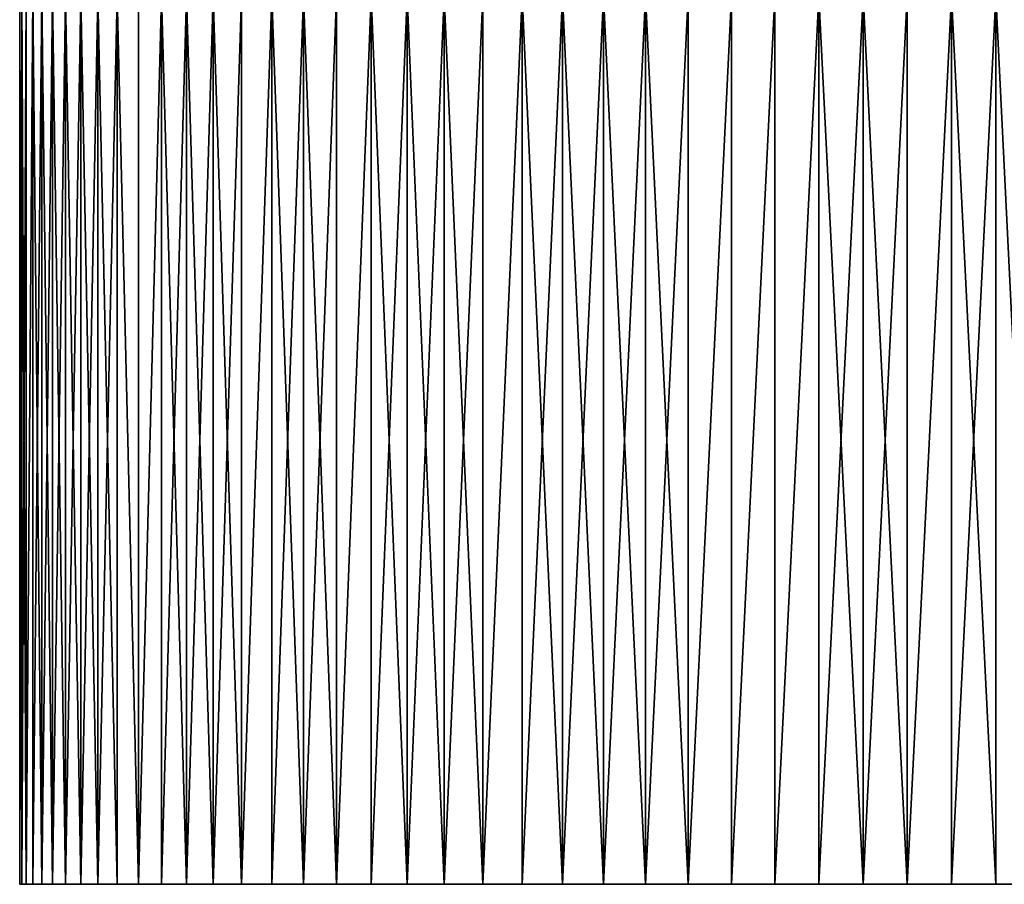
# Model space of a CAD drawing. Header units: millimetres. Extents: x 0 to 3270, y -325 to 325.
# Tile 67 of 256: x 1535 to 1540.55, y -41 to -36.13. Entities that reach past the tile are written whole.
import ezdxf

# ---------------------------------------------------------------- set-up
doc = ezdxf.new("R2010")
doc.units = ezdxf.units.MM
doc.layers.add('M6_A1_1540_793', color=7, linetype='Continuous')
doc.layers.add('M6_A1_1540_823', color=7, linetype='Continuous')

# ---------------------------------------------------------------- blocks, each defined once
blk = doc.blocks.new('M6_A1_1540_793')
at = {"layer": 'M6_A1_1540_793'}
for points in [[(1535.0016, -36, 792.8753), (1535.014, -41, 792.6263), (1535.0016, -41, 792.8753)], [(1535.0016, -36, 792.8753), (1535.014, -36, 792.6263), (1535.014, -41, 792.6263)], [(1535.0016, -36, 793.1247), (1535.0016, -41, 792.8753), (1535.0016, -41, 793.1247)], [(1535.0016, -36, 793.1247), (1535.0016, -36, 792.8753), (1535.0016, -41, 792.8753)], [(1535.014, -36, 793.3737), (1535.0016, -41, 793.1247), (1535.014, -41, 793.3737)], [(1535.014, -36, 793.3737), (1535.0016, -36, 793.1247), (1535.0016, -41, 793.1247)], [(1535.014, -36, 792.6263), (1535.0388, -41, 792.3783), (1535.014, -41, 792.6263)], [(1535.014, -36, 792.6263), (1535.0388, -36, 792.3783), (1535.0388, -41, 792.3783)], [(1535.0388, -36, 793.6217), (1535.014, -41, 793.3737), (1535.0388, -41, 793.6217)], [(1535.0388, -36, 793.6217), (1535.014, -36, 793.3737), (1535.014, -41, 793.3737)], [(1535.076, -36, 792.1318), (1535.076, -41, 792.1318), (1535.0388, -41, 792.3783)], [(1535.0388, -36, 792.3783), (1535.076, -36, 792.1318), (1535.0388, -41, 792.3783)], [(1535.076, -36, 793.8682), (1535.0388, -41, 793.6217), (1535.076, -41, 793.8682)], [(1535.076, -36, 793.8682), (1535.0388, -36, 793.6217), (1535.0388, -41, 793.6217)], [(1535.076, -36, 792.1318), (1535.1254, -36, 791.8874), (1535.1254, -41, 791.8874)], [(1535.076, -36, 792.1318), (1535.1254, -41, 791.8874), (1535.076, -41, 792.1318)], [(1535.1254, -36, 794.1126), (1535.076, -41, 793.8682), (1535.1254, -41, 794.1126)], [(1535.1254, -36, 794.1126), (1535.076, -36, 793.8682), (1535.076, -41, 793.8682)], [(1535.1254, -36, 791.8874), (1535.1869, -36, 791.6458), (1535.1869, -41, 791.6458)], [(1535.1254, -36, 791.8874), (1535.1869, -41, 791.6458), (1535.1254, -41, 791.8874)], [(1535.1869, -36, 794.3542), (1535.1254, -41, 794.1126), (1535.1869, -41, 794.3542)], [(1535.1869, -36, 794.3542), (1535.1254, -36, 794.1126), (1535.1254, -41, 794.1126)], [(1535.1869, -36, 791.6458), (1535.2604, -36, 791.4076), (1535.2604, -41, 791.4076)], [(1535.1869, -36, 791.6458), (1535.2604, -41, 791.4076), (1535.1869, -41, 791.6458)], [(1535.2604, -36, 794.5924), (1535.1869, -41, 794.3542), (1535.2604, -41, 794.5924)], [(1535.2604, -36, 794.5924), (1535.1869, -36, 794.3542), (1535.1869, -41, 794.3542)], [(1535.2604, -36, 791.4076), (1535.3456, -36, 791.1733), (1535.3456, -41, 791.1733)], [(1535.2604, -36, 791.4076), (1535.3456, -41, 791.1733), (1535.2604, -41, 791.4076)], [(1535.3456, -36, 794.8267), (1535.2604, -41, 794.5924), (1535.3456, -41, 794.8267)], [(1535.3456, -36, 794.8267), (1535.2604, -36, 794.5924), (1535.2604, -41, 794.5924)], [(1535.3456, -36, 791.1733), (1535.4425, -41, 790.9436), (1535.3456, -41, 791.1733)], [(1535.3456, -36, 791.1733), (1535.4425, -36, 790.9436), (1535.4425, -41, 790.9436)], [(1535.4425, -36, 795.0564), (1535.3456, -41, 794.8267), (1535.4425, -41, 795.0564)], [(1535.4425, -36, 795.0564), (1535.3456, -36, 794.8267), (1535.3456, -41, 794.8267)], [(1535.4425, -36, 790.9436), (1535.5506, -41, 790.7189), (1535.4425, -41, 790.9436)], [(1535.4425, -36, 790.9436), (1535.5506, -36, 790.7189), (1535.5506, -41, 790.7189)], [(1535.5506, -36, 795.2811), (1535.4425, -41, 795.0564), (1535.5506, -41, 795.2811)], [(1535.5506, -36, 795.2811), (1535.4425, -36, 795.0564), (1535.4425, -41, 795.0564)], [(1535.5506, -36, 790.7189), (1535.6699, -41, 790.5), (1535.5506, -41, 790.7189)], [(1535.5506, -36, 790.7189), (1535.6699, -36, 790.5), (1535.6699, -41, 790.5)], [(1535.5506, -36, 795.2811), (1535.5506, -41, 795.2811), (1535.6699, -41, 795.5)], [(1535.6699, -36, 795.5), (1535.5506, -36, 795.2811), (1535.6699, -41, 795.5)], [(1535.7999, -36, 790.2873), (1535.7999, -41, 790.2873), (1535.6699, -41, 790.5)], [(1535.6699, -36, 790.5), (1535.7999, -36, 790.2873), (1535.6699, -41, 790.5)], [(1535.7999, -36, 795.7127), (1535.6699, -41, 795.5), (1535.7999, -41, 795.7127)], [(1535.7999, -36, 795.7127), (1535.6699, -36, 795.5), (1535.6699, -41, 795.5)], [(1535.7999, -36, 790.2873), (1535.9403, -41, 790.0813), (1535.7999, -41, 790.2873)], [(1535.7999, -36, 790.2873), (1535.9403, -36, 790.0813), (1535.9403, -41, 790.0813)], [(1535.9403, -36, 795.9187), (1535.7999, -41, 795.7127), (1535.9403, -41, 795.9187)], [(1535.9403, -36, 795.9187), (1535.7999, -36, 795.7127), (1535.7999, -41, 795.7127)], [(1535.9403, -36, 790.0813), (1536.0908, -41, 789.8826), (1535.9403, -41, 790.0813)], [(1535.9403, -36, 790.0813), (1536.0908, -36, 789.8826), (1536.0908, -41, 789.8826)], [(1536.0908, -36, 796.1174), (1535.9403, -41, 795.9187), (1536.0908, -41, 796.1174)], [(1536.0908, -36, 796.1174), (1535.9403, -36, 795.9187), (1535.9403, -41, 795.9187)], [(1536.0908, -36, 789.8826), (1536.2511, -41, 789.6916), (1536.0908, -41, 789.8826)], [(1536.0908, -36, 789.8826), (1536.2511, -36, 789.6916), (1536.2511, -41, 789.6916)], [(1536.2511, -36, 796.3084), (1536.0908, -41, 796.1174), (1536.2511, -41, 796.3084)], [(1536.2511, -36, 796.3084), (1536.0908, -36, 796.1174), (1536.0908, -41, 796.1174)], [(1536.4207, -36, 789.5088), (1536.4207, -41, 789.5088), (1536.2511, -41, 789.6916)], [(1536.2511, -36, 789.6916), (1536.4207, -36, 789.5088), (1536.2511, -41, 789.6916)], [(1536.4207, -36, 796.4912), (1536.2511, -41, 796.3084), (1536.4207, -41, 796.4912)], [(1536.4207, -36, 796.4912), (1536.2511, -36, 796.3084), (1536.2511, -41, 796.3084)], [(1536.4207, -36, 789.5088), (1536.5991, -41, 789.3347), (1536.4207, -41, 789.5088)], [(1536.4207, -36, 789.5088), (1536.5991, -36, 789.3347), (1536.5991, -41, 789.3347)], [(1536.5991, -36, 796.6653), (1536.4207, -41, 796.4912), (1536.5991, -41, 796.6653)], [(1536.5991, -36, 796.6653), (1536.4207, -36, 796.4912), (1536.4207, -41, 796.4912)], [(1536.5991, -36, 789.3347), (1536.7861, -41, 789.1698), (1536.5991, -41, 789.3347)], [(1536.5991, -36, 789.3347), (1536.7861, -36, 789.1698), (1536.7861, -41, 789.1698)], [(1536.7861, -36, 796.8302), (1536.5991, -36, 796.6653), (1536.5991, -41, 796.6653)], [(1536.7861, -36, 796.8302), (1536.5991, -41, 796.6653), (1536.7861, -41, 796.8302)], [(1536.981, -36, 789.0143), (1536.981, -41, 789.0143), (1536.7861, -41, 789.1698)], [(1536.7861, -36, 789.1698), (1536.981, -36, 789.0143), (1536.7861, -41, 789.1698)], [(1536.981, -36, 796.9857), (1536.7861, -36, 796.8302), (1536.7861, -41, 796.8302)], [(1536.981, -36, 796.9857), (1536.7861, -41, 796.8302), (1536.981, -41, 796.9857)], [(1536.981, -36, 789.0143), (1537.1834, -41, 788.8688), (1536.981, -41, 789.0143)], [(1536.981, -36, 789.0143), (1537.1834, -36, 788.8688), (1537.1834, -41, 788.8688)], [(1537.1834, -36, 797.1312), (1536.981, -36, 796.9857), (1536.981, -41, 796.9857)], [(1537.1834, -36, 797.1312), (1536.981, -41, 796.9857), (1537.1834, -41, 797.1312)], [(1537.1834, -36, 788.8688), (1537.3928, -41, 788.7335), (1537.1834, -41, 788.8688)], [(1537.1834, -36, 788.8688), (1537.3928, -36, 788.7335), (1537.3928, -41, 788.7335)], [(1537.3928, -36, 797.2665), (1537.1834, -36, 797.1312), (1537.1834, -41, 797.1312)], [(1537.3928, -36, 797.2665), (1537.1834, -41, 797.1312), (1537.3928, -41, 797.2665)], [(1537.3928, -36, 788.7335), (1537.6087, -36, 788.6089), (1537.6087, -41, 788.6089)], [(1537.3928, -36, 788.7335), (1537.6087, -41, 788.6089), (1537.3928, -41, 788.7335)], [(1537.6087, -36, 797.3911), (1537.3928, -36, 797.2665), (1537.3928, -41, 797.2665)], [(1537.6087, -36, 797.3911), (1537.3928, -41, 797.2665), (1537.6087, -41, 797.3911)], [(1537.8306, -36, 788.4952), (1537.8306, -41, 788.4952), (1537.6087, -41, 788.6089)], [(1537.6087, -36, 788.6089), (1537.8306, -36, 788.4952), (1537.6087, -41, 788.6089)], [(1537.8306, -36, 797.5048), (1537.6087, -36, 797.3911), (1537.6087, -41, 797.3911)], [(1537.8306, -36, 797.5048), (1537.6087, -41, 797.3911), (1537.8306, -41, 797.5048)], [(1537.8306, -36, 788.4952), (1538.0578, -36, 788.3926), (1538.0578, -41, 788.3926)], [(1537.8306, -36, 788.4952), (1538.0578, -41, 788.3926), (1537.8306, -41, 788.4952)], [(1538.0578, -36, 797.6074), (1537.8306, -36, 797.5048), (1537.8306, -41, 797.5048)], [(1538.0578, -36, 797.6074), (1537.8306, -41, 797.5048), (1538.0578, -41, 797.6074)], [(1538.0578, -36, 788.3926), (1538.2899, -36, 788.3015), (1538.2899, -41, 788.3015)], [(1538.0578, -36, 788.3926), (1538.2899, -41, 788.3015), (1538.0578, -41, 788.3926)], [(1538.2899, -36, 797.6985), (1538.0578, -36, 797.6074), (1538.0578, -41, 797.6074)], [(1538.2899, -36, 797.6985), (1538.0578, -41, 797.6074), (1538.2899, -41, 797.6985)], [(1538.5262, -36, 788.2221), (1538.5262, -41, 788.2221), (1538.2899, -41, 788.3015)], [(1538.2899, -36, 788.3015), (1538.5262, -36, 788.2221), (1538.2899, -41, 788.3015)], [(1538.2899, -36, 797.6985), (1538.2899, -41, 797.6985), (1538.5262, -41, 797.7779)], [(1538.5262, -36, 797.7779), (1538.2899, -36, 797.6985), (1538.5262, -41, 797.7779)], [(1538.5262, -36, 788.2221), (1538.7662, -36, 788.1546), (1538.7662, -41, 788.1546)], [(1538.5262, -36, 788.2221), (1538.7662, -41, 788.1546), (1538.5262, -41, 788.2221)], [(1538.7662, -36, 797.8454), (1538.5262, -36, 797.7779), (1538.5262, -41, 797.7779)], [(1538.7662, -36, 797.8454), (1538.5262, -41, 797.7779), (1538.7662, -41, 797.8454)], [(1539.0093, -36, 788.0991), (1539.0093, -41, 788.0991), (1538.7662, -41, 788.1546)], [(1538.7662, -36, 788.1546), (1539.0093, -36, 788.0991), (1538.7662, -41, 788.1546)], [(1539.0093, -36, 797.9009), (1538.7662, -36, 797.8454), (1538.7662, -41, 797.8454)], [(1539.0093, -36, 797.9009), (1538.7662, -41, 797.8454), (1539.0093, -41, 797.9009)], [(1539.2548, -36, 788.0558), (1539.2548, -41, 788.0558), (1539.0093, -41, 788.0991)], [(1539.0093, -36, 788.0991), (1539.2548, -36, 788.0558), (1539.0093, -41, 788.0991)], [(1539.2548, -36, 797.9442), (1539.0093, -36, 797.9009), (1539.0093, -41, 797.9009)], [(1539.2548, -36, 797.9442), (1539.0093, -41, 797.9009), (1539.2548, -41, 797.9442)], [(1539.5022, -36, 788.0248), (1539.5022, -41, 788.0248), (1539.2548, -41, 788.0558)], [(1539.2548, -36, 788.0558), (1539.5022, -36, 788.0248), (1539.2548, -41, 788.0558)], [(1539.5022, -36, 797.9752), (1539.2548, -36, 797.9442), (1539.2548, -41, 797.9442)], [(1539.5022, -36, 797.9752), (1539.2548, -41, 797.9442), (1539.5022, -41, 797.9752)], [(1539.5022, -36, 788.0248), (1539.7508, -36, 788.0062), (1539.7508, -41, 788.0062)], [(1539.5022, -36, 788.0248), (1539.7508, -41, 788.0062), (1539.5022, -41, 788.0248)], [(1539.7508, -36, 797.9938), (1539.5022, -41, 797.9752), (1539.7508, -41, 797.9938)], [(1539.7508, -36, 797.9938), (1539.5022, -36, 797.9752), (1539.5022, -41, 797.9752)], [(1540, -36, 788), (1540, -41, 788), (1539.7508, -41, 788.0062)], [(1539.7508, -36, 788.0062), (1540, -36, 788), (1539.7508, -41, 788.0062)], [(1539.7508, -36, 797.9938), (1539.7508, -41, 797.9938), (1540, -41, 798)], [(1540, -36, 798), (1539.7508, -36, 797.9938), (1540, -41, 798)], [(1540.2492, -36, 797.9938), (1540, -36, 798), (1540, -41, 798)], [(1540.2492, -36, 797.9938), (1540, -41, 798), (1540.2492, -41, 797.9938)], [(1540.2492, -36, 788.0062), (1540.2492, -41, 788.0062), (1540, -41, 788)], [(1540, -36, 788), (1540.2492, -36, 788.0062), (1540, -41, 788)], [(1540.4978, -36, 797.9752), (1540.2492, -41, 797.9938), (1540.4978, -41, 797.9752)], [(1540.4978, -36, 797.9752), (1540.2492, -36, 797.9938), (1540.2492, -41, 797.9938)], [(1540.2492, -36, 788.0062), (1540.4978, -36, 788.0248), (1540.4978, -41, 788.0248)], [(1540.2492, -36, 788.0062), (1540.4978, -41, 788.0248), (1540.2492, -41, 788.0062)], [(1540.4978, -36, 797.9752), (1540.4978, -41, 797.9752), (1540.7452, -41, 797.9442)], [(1540.7452, -36, 797.9442), (1540.4978, -36, 797.9752), (1540.7452, -41, 797.9442)], [(1540.4978, -36, 788.0248), (1540.7452, -41, 788.0558), (1540.4978, -41, 788.0248)], [(1540.4978, -36, 788.0248), (1540.7452, -36, 788.0558), (1540.7452, -41, 788.0558)], [(1535.5506, -41, 790.7189), (1535.0016, -41, 792.8753), (1535.3456, -41, 791.1733)], [(1535.2604, -41, 791.4076), (1535.0016, -41, 792.8753), (1535.1254, -41, 791.8874)], [(1535.1254, -41, 791.8874), (1535.0016, -41, 792.8753), (1535.0388, -41, 792.3783)], [(1535.3456, -41, 791.1733), (1535.0016, -41, 792.8753), (1535.2604, -41, 791.4076)], [(1535.0388, -41, 792.3783), (1535.0016, -41, 792.8753), (1535.014, -41, 792.6263)], [(1535.7999, -41, 790.2873), (1535.0016, -41, 793.1247), (1535.5506, -41, 790.7189)], [(1535.5506, -41, 790.7189), (1535.0016, -41, 793.1247), (1535.0016, -41, 792.8753)], [(1535.7999, -41, 790.2873), (1535.014, -41, 793.3737), (1535.0016, -41, 793.1247)], [(1535.7999, -41, 790.2873), (1535.076, -41, 793.8682), (1535.014, -41, 793.3737)], [(1535.014, -41, 793.3737), (1535.076, -41, 793.8682), (1535.0388, -41, 793.6217)], [(1535.1254, -41, 791.8874), (1535.0388, -41, 792.3783), (1535.076, -41, 792.1318)], [(1535.076, -41, 793.8682), (1535.1869, -41, 794.3542), (1535.1254, -41, 794.1126)], [(1535.076, -41, 793.8682), (1535.2604, -41, 794.5924), (1535.1869, -41, 794.3542)], [(1535.076, -41, 793.8682), (1535.3456, -41, 794.8267), (1535.2604, -41, 794.5924)], [(1535.076, -41, 793.8682), (1535.5506, -41, 795.2811), (1535.3456, -41, 794.8267)], [(1535.076, -41, 793.8682), (1535.9403, -41, 795.9187), (1535.5506, -41, 795.2811)], [(1535.7999, -41, 790.2873), (1535.9403, -41, 795.9187), (1535.076, -41, 793.8682)], [(1535.2604, -41, 791.4076), (1535.1254, -41, 791.8874), (1535.1869, -41, 791.6458)], [(1535.5506, -41, 790.7189), (1535.3456, -41, 791.1733), (1535.4425, -41, 790.9436)], [(1535.3456, -41, 794.8267), (1535.5506, -41, 795.2811), (1535.4425, -41, 795.0564)], [(1535.7999, -41, 790.2873), (1535.5506, -41, 790.7189), (1535.6699, -41, 790.5)], [(1535.5506, -41, 795.2811), (1535.9403, -41, 795.9187), (1535.6699, -41, 795.5)], [(1535.6699, -41, 795.5), (1535.9403, -41, 795.9187), (1535.7999, -41, 795.7127)], [(1536.0908, -41, 789.8826), (1535.7999, -41, 790.2873), (1535.9403, -41, 790.0813)], [(1536.0908, -41, 789.8826), (1535.9403, -41, 795.9187), (1535.7999, -41, 790.2873)], [(1535.9403, -41, 795.9187), (1536.4207, -41, 796.4912), (1536.0908, -41, 796.1174)], [(1535.9403, -41, 795.9187), (1536.5991, -41, 796.6653), (1536.4207, -41, 796.4912)], [(1536.0908, -41, 789.8826), (1536.5991, -41, 796.6653), (1535.9403, -41, 795.9187)], [(1536.4207, -41, 789.5088), (1536.0908, -41, 789.8826), (1536.2511, -41, 789.6916)], [(1536.0908, -41, 796.1174), (1536.4207, -41, 796.4912), (1536.2511, -41, 796.3084)], [(1536.4207, -41, 789.5088), (1536.5991, -41, 796.6653), (1536.0908, -41, 789.8826)], [(1536.5991, -41, 789.3347), (1536.5991, -41, 796.6653), (1536.4207, -41, 789.5088)], [(1536.7861, -41, 789.1698), (1536.981, -41, 789.0143), (1536.5991, -41, 789.3347)], [(1536.981, -41, 789.0143), (1536.5991, -41, 796.6653), (1536.5991, -41, 789.3347)], [(1536.5991, -41, 796.6653), (1536.981, -41, 796.9857), (1536.7861, -41, 796.8302)], [(1536.5991, -41, 796.6653), (1537.3928, -41, 797.2665), (1536.981, -41, 796.9857)], [(1536.981, -41, 789.0143), (1537.3928, -41, 797.2665), (1536.5991, -41, 796.6653)], [(1537.1834, -41, 788.8688), (1537.3928, -41, 788.7335), (1536.981, -41, 789.0143)], [(1536.981, -41, 796.9857), (1537.3928, -41, 797.2665), (1537.1834, -41, 797.1312)], [(1537.3928, -41, 788.7335), (1537.3928, -41, 797.2665), (1536.981, -41, 789.0143)], [(1537.6087, -41, 788.6089), (1537.8306, -41, 788.4952), (1537.3928, -41, 788.7335)], [(1537.3928, -41, 797.2665), (1537.8306, -41, 797.5048), (1537.6087, -41, 797.3911)], [(1537.8306, -41, 788.4952), (1537.8306, -41, 797.5048), (1537.3928, -41, 788.7335)], [(1537.3928, -41, 788.7335), (1537.8306, -41, 797.5048), (1537.3928, -41, 797.2665)], [(1538.0578, -41, 788.3926), (1538.0578, -41, 797.6074), (1537.8306, -41, 788.4952)], [(1537.8306, -41, 788.4952), (1538.0578, -41, 797.6074), (1537.8306, -41, 797.5048)], [(1538.0578, -41, 797.6074), (1538.7662, -41, 797.8454), (1538.2899, -41, 797.6985)], [(1538.2899, -41, 788.3015), (1538.7662, -41, 797.8454), (1538.0578, -41, 788.3926)], [(1538.0578, -41, 788.3926), (1538.7662, -41, 797.8454), (1538.0578, -41, 797.6074)], [(1538.5262, -41, 788.2221), (1538.7662, -41, 788.1546), (1538.2899, -41, 788.3015)], [(1538.2899, -41, 797.6985), (1538.7662, -41, 797.8454), (1538.5262, -41, 797.7779)], [(1538.7662, -41, 788.1546), (1538.7662, -41, 797.8454), (1538.2899, -41, 788.3015)], [(1538.7662, -41, 788.1546), (1539.0093, -41, 797.9009), (1538.7662, -41, 797.8454)], [(1538.7662, -41, 788.1546), (1539.2548, -41, 797.9442), (1539.0093, -41, 797.9009)], [(1539.0093, -41, 788.0991), (1539.2548, -41, 797.9442), (1538.7662, -41, 788.1546)], [(1539.2548, -41, 788.0558), (1539.2548, -41, 797.9442), (1539.0093, -41, 788.0991)], [(1539.5022, -41, 788.0248), (1540.2492, -41, 788.0062), (1539.2548, -41, 788.0558)], [(1539.2548, -41, 797.9442), (1540, -41, 798), (1539.5022, -41, 797.9752)], [(1539.2548, -41, 788.0558), (1540.2492, -41, 797.9938), (1539.2548, -41, 797.9442)], [(1539.2548, -41, 797.9442), (1540.2492, -41, 797.9938), (1540, -41, 798)], [(1540.2492, -41, 788.0062), (1540.2492, -41, 797.9938), (1539.2548, -41, 788.0558)], [(1539.7508, -41, 788.0062), (1540.2492, -41, 788.0062), (1539.5022, -41, 788.0248)], [(1539.5022, -41, 797.9752), (1540, -41, 798), (1539.7508, -41, 797.9938)], [(1540, -41, 788), (1540.2492, -41, 788.0062), (1539.7508, -41, 788.0062)], [(1540.7452, -41, 788.0558), (1540.2492, -41, 797.9938), (1540.4978, -41, 788.0248)], [(1540.4978, -41, 788.0248), (1540.2492, -41, 797.9938), (1540.2492, -41, 788.0062)], [(1540.2492, -41, 797.9938), (1540.9907, -41, 797.9009), (1540.4978, -41, 797.9752)], [(1540.7452, -41, 788.0558), (1540.9907, -41, 797.9009), (1540.2492, -41, 797.9938)], [(1540.4978, -41, 797.9752), (1540.9907, -41, 797.9009), (1540.7452, -41, 797.9442)]]:
    blk.add_3dface(points, dxfattribs=at)
blk = doc.blocks.new('M6_A1_1540_823')
at = {"layer": 'M6_A1_1540_823'}
for points in [[(1535.0016, -36, 822.8753), (1535.014, -41, 822.6263), (1535.0016, -41, 822.8753)], [(1535.0016, -36, 822.8753), (1535.014, -36, 822.6263), (1535.014, -41, 822.6263)], [(1535.0016, -36, 823.1247), (1535.0016, -41, 822.8753), (1535.0016, -41, 823.1247)], [(1535.0016, -36, 823.1247), (1535.0016, -36, 822.8753), (1535.0016, -41, 822.8753)], [(1535.014, -36, 823.3737), (1535.0016, -41, 823.1247), (1535.014, -41, 823.3737)], [(1535.014, -36, 823.3737), (1535.0016, -36, 823.1247), (1535.0016, -41, 823.1247)], [(1535.014, -36, 822.6263), (1535.0388, -41, 822.3783), (1535.014, -41, 822.6263)], [(1535.014, -36, 822.6263), (1535.0388, -36, 822.3783), (1535.0388, -41, 822.3783)], [(1535.0388, -36, 823.6217), (1535.014, -41, 823.3737), (1535.0388, -41, 823.6217)], [(1535.0388, -36, 823.6217), (1535.014, -36, 823.3737), (1535.014, -41, 823.3737)], [(1535.076, -36, 822.1318), (1535.076, -41, 822.1318), (1535.0388, -41, 822.3783)], [(1535.0388, -36, 822.3783), (1535.076, -36, 822.1318), (1535.0388, -41, 822.3783)], [(1535.076, -36, 823.8682), (1535.0388, -41, 823.6217), (1535.076, -41, 823.8682)], [(1535.076, -36, 823.8682), (1535.0388, -36, 823.6217), (1535.0388, -41, 823.6217)], [(1535.076, -36, 822.1318), (1535.1254, -36, 821.8874), (1535.1254, -41, 821.8874)], [(1535.076, -36, 822.1318), (1535.1254, -41, 821.8874), (1535.076, -41, 822.1318)], [(1535.1254, -36, 824.1126), (1535.076, -41, 823.8682), (1535.1254, -41, 824.1126)], [(1535.1254, -36, 824.1126), (1535.076, -36, 823.8682), (1535.076, -41, 823.8682)], [(1535.1254, -36, 821.8874), (1535.1869, -36, 821.6458), (1535.1869, -41, 821.6458)], [(1535.1254, -36, 821.8874), (1535.1869, -41, 821.6458), (1535.1254, -41, 821.8874)], [(1535.1869, -36, 824.3542), (1535.1254, -41, 824.1126), (1535.1869, -41, 824.3542)], [(1535.1869, -36, 824.3542), (1535.1254, -36, 824.1126), (1535.1254, -41, 824.1126)], [(1535.1869, -36, 821.6458), (1535.2604, -36, 821.4076), (1535.2604, -41, 821.4076)], [(1535.1869, -36, 821.6458), (1535.2604, -41, 821.4076), (1535.1869, -41, 821.6458)], [(1535.2604, -36, 824.5924), (1535.1869, -41, 824.3542), (1535.2604, -41, 824.5924)], [(1535.2604, -36, 824.5924), (1535.1869, -36, 824.3542), (1535.1869, -41, 824.3542)], [(1535.2604, -36, 821.4076), (1535.3456, -36, 821.1733), (1535.3456, -41, 821.1733)], [(1535.2604, -36, 821.4076), (1535.3456, -41, 821.1733), (1535.2604, -41, 821.4076)], [(1535.3456, -36, 824.8267), (1535.2604, -41, 824.5924), (1535.3456, -41, 824.8267)], [(1535.3456, -36, 824.8267), (1535.2604, -36, 824.5924), (1535.2604, -41, 824.5924)], [(1535.3456, -36, 821.1733), (1535.4425, -41, 820.9436), (1535.3456, -41, 821.1733)], [(1535.3456, -36, 821.1733), (1535.4425, -36, 820.9436), (1535.4425, -41, 820.9436)], [(1535.4425, -36, 825.0564), (1535.3456, -41, 824.8267), (1535.4425, -41, 825.0564)], [(1535.4425, -36, 825.0564), (1535.3456, -36, 824.8267), (1535.3456, -41, 824.8267)], [(1535.4425, -36, 820.9436), (1535.5506, -41, 820.7189), (1535.4425, -41, 820.9436)], [(1535.4425, -36, 820.9436), (1535.5506, -36, 820.7189), (1535.5506, -41, 820.7189)], [(1535.5506, -36, 825.2811), (1535.4425, -41, 825.0564), (1535.5506, -41, 825.2811)], [(1535.5506, -36, 825.2811), (1535.4425, -36, 825.0564), (1535.4425, -41, 825.0564)], [(1535.5506, -36, 820.7189), (1535.6699, -41, 820.5), (1535.5506, -41, 820.7189)], [(1535.5506, -36, 820.7189), (1535.6699, -36, 820.5), (1535.6699, -41, 820.5)], [(1535.5506, -36, 825.2811), (1535.5506, -41, 825.2811), (1535.6699, -41, 825.5)], [(1535.6699, -36, 825.5), (1535.5506, -36, 825.2811), (1535.6699, -41, 825.5)], [(1535.7999, -36, 820.2873), (1535.7999, -41, 820.2873), (1535.6699, -41, 820.5)], [(1535.6699, -36, 820.5), (1535.7999, -36, 820.2873), (1535.6699, -41, 820.5)], [(1535.7999, -36, 825.7127), (1535.6699, -41, 825.5), (1535.7999, -41, 825.7127)], [(1535.7999, -36, 825.7127), (1535.6699, -36, 825.5), (1535.6699, -41, 825.5)], [(1535.7999, -36, 820.2873), (1535.9403, -41, 820.0813), (1535.7999, -41, 820.2873)], [(1535.7999, -36, 820.2873), (1535.9403, -36, 820.0813), (1535.9403, -41, 820.0813)], [(1535.9403, -36, 825.9187), (1535.7999, -41, 825.7127), (1535.9403, -41, 825.9187)], [(1535.9403, -36, 825.9187), (1535.7999, -36, 825.7127), (1535.7999, -41, 825.7127)], [(1535.9403, -36, 820.0813), (1536.0908, -41, 819.8826), (1535.9403, -41, 820.0813)], [(1535.9403, -36, 820.0813), (1536.0908, -36, 819.8826), (1536.0908, -41, 819.8826)], [(1536.0908, -36, 826.1174), (1535.9403, -41, 825.9187), (1536.0908, -41, 826.1174)], [(1536.0908, -36, 826.1174), (1535.9403, -36, 825.9187), (1535.9403, -41, 825.9187)], [(1536.0908, -36, 819.8826), (1536.2511, -41, 819.6916), (1536.0908, -41, 819.8826)], [(1536.0908, -36, 819.8826), (1536.2511, -36, 819.6916), (1536.2511, -41, 819.6916)], [(1536.2511, -36, 826.3084), (1536.0908, -41, 826.1174), (1536.2511, -41, 826.3084)], [(1536.2511, -36, 826.3084), (1536.0908, -36, 826.1174), (1536.0908, -41, 826.1174)], [(1536.4207, -36, 819.5088), (1536.4207, -41, 819.5088), (1536.2511, -41, 819.6916)], [(1536.2511, -36, 819.6916), (1536.4207, -36, 819.5088), (1536.2511, -41, 819.6916)], [(1536.4207, -36, 826.4912), (1536.2511, -41, 826.3084), (1536.4207, -41, 826.4912)], [(1536.4207, -36, 826.4912), (1536.2511, -36, 826.3084), (1536.2511, -41, 826.3084)], [(1536.4207, -36, 819.5088), (1536.5991, -41, 819.3347), (1536.4207, -41, 819.5088)], [(1536.4207, -36, 819.5088), (1536.5991, -36, 819.3347), (1536.5991, -41, 819.3347)], [(1536.5991, -36, 826.6653), (1536.4207, -41, 826.4912), (1536.5991, -41, 826.6653)], [(1536.5991, -36, 826.6653), (1536.4207, -36, 826.4912), (1536.4207, -41, 826.4912)], [(1536.5991, -36, 819.3347), (1536.7861, -41, 819.1698), (1536.5991, -41, 819.3347)], [(1536.5991, -36, 819.3347), (1536.7861, -36, 819.1698), (1536.7861, -41, 819.1698)], [(1536.7861, -36, 826.8302), (1536.5991, -36, 826.6653), (1536.5991, -41, 826.6653)], [(1536.7861, -36, 826.8302), (1536.5991, -41, 826.6653), (1536.7861, -41, 826.8302)], [(1536.981, -36, 819.0143), (1536.981, -41, 819.0143), (1536.7861, -41, 819.1698)], [(1536.7861, -36, 819.1698), (1536.981, -36, 819.0143), (1536.7861, -41, 819.1698)], [(1536.981, -36, 826.9857), (1536.7861, -36, 826.8302), (1536.7861, -41, 826.8302)], [(1536.981, -36, 826.9857), (1536.7861, -41, 826.8302), (1536.981, -41, 826.9857)], [(1536.981, -36, 819.0143), (1537.1834, -41, 818.8688), (1536.981, -41, 819.0143)], [(1536.981, -36, 819.0143), (1537.1834, -36, 818.8688), (1537.1834, -41, 818.8688)], [(1537.1834, -36, 827.1312), (1536.981, -36, 826.9857), (1536.981, -41, 826.9857)], [(1537.1834, -36, 827.1312), (1536.981, -41, 826.9857), (1537.1834, -41, 827.1312)], [(1537.1834, -36, 818.8688), (1537.3928, -41, 818.7335), (1537.1834, -41, 818.8688)], [(1537.1834, -36, 818.8688), (1537.3928, -36, 818.7335), (1537.3928, -41, 818.7335)], [(1537.3928, -36, 827.2665), (1537.1834, -36, 827.1312), (1537.1834, -41, 827.1312)], [(1537.3928, -36, 827.2665), (1537.1834, -41, 827.1312), (1537.3928, -41, 827.2665)], [(1537.3928, -36, 818.7335), (1537.6087, -36, 818.6089), (1537.6087, -41, 818.6089)], [(1537.3928, -36, 818.7335), (1537.6087, -41, 818.6089), (1537.3928, -41, 818.7335)], [(1537.6087, -36, 827.3911), (1537.3928, -36, 827.2665), (1537.3928, -41, 827.2665)], [(1537.6087, -36, 827.3911), (1537.3928, -41, 827.2665), (1537.6087, -41, 827.3911)], [(1537.8306, -36, 818.4952), (1537.8306, -41, 818.4952), (1537.6087, -41, 818.6089)], [(1537.6087, -36, 818.6089), (1537.8306, -36, 818.4952), (1537.6087, -41, 818.6089)], [(1537.8306, -36, 827.5048), (1537.6087, -36, 827.3911), (1537.6087, -41, 827.3911)], [(1537.8306, -36, 827.5048), (1537.6087, -41, 827.3911), (1537.8306, -41, 827.5048)], [(1537.8306, -36, 818.4952), (1538.0578, -36, 818.3926), (1538.0578, -41, 818.3926)], [(1537.8306, -36, 818.4952), (1538.0578, -41, 818.3926), (1537.8306, -41, 818.4952)], [(1538.0578, -36, 827.6074), (1537.8306, -36, 827.5048), (1537.8306, -41, 827.5048)], [(1538.0578, -36, 827.6074), (1537.8306, -41, 827.5048), (1538.0578, -41, 827.6074)], [(1538.0578, -36, 818.3926), (1538.2899, -36, 818.3015), (1538.2899, -41, 818.3015)], [(1538.0578, -36, 818.3926), (1538.2899, -41, 818.3015), (1538.0578, -41, 818.3926)], [(1538.2899, -36, 827.6985), (1538.0578, -36, 827.6074), (1538.0578, -41, 827.6074)], [(1538.2899, -36, 827.6985), (1538.0578, -41, 827.6074), (1538.2899, -41, 827.6985)], [(1538.5262, -36, 818.2221), (1538.5262, -41, 818.2221), (1538.2899, -41, 818.3015)], [(1538.2899, -36, 818.3015), (1538.5262, -36, 818.2221), (1538.2899, -41, 818.3015)], [(1538.2899, -36, 827.6985), (1538.2899, -41, 827.6985), (1538.5262, -41, 827.7779)], [(1538.5262, -36, 827.7779), (1538.2899, -36, 827.6985), (1538.5262, -41, 827.7779)], [(1538.5262, -36, 818.2221), (1538.7662, -36, 818.1546), (1538.7662, -41, 818.1546)], [(1538.5262, -36, 818.2221), (1538.7662, -41, 818.1546), (1538.5262, -41, 818.2221)], [(1538.7662, -36, 827.8454), (1538.5262, -36, 827.7779), (1538.5262, -41, 827.7779)], [(1538.7662, -36, 827.8454), (1538.5262, -41, 827.7779), (1538.7662, -41, 827.8454)], [(1539.0093, -36, 818.0991), (1539.0093, -41, 818.0991), (1538.7662, -41, 818.1546)], [(1538.7662, -36, 818.1546), (1539.0093, -36, 818.0991), (1538.7662, -41, 818.1546)], [(1539.0093, -36, 827.9009), (1538.7662, -36, 827.8454), (1538.7662, -41, 827.8454)], [(1539.0093, -36, 827.9009), (1538.7662, -41, 827.8454), (1539.0093, -41, 827.9009)], [(1539.2548, -36, 818.0558), (1539.2548, -41, 818.0558), (1539.0093, -41, 818.0991)], [(1539.0093, -36, 818.0991), (1539.2548, -36, 818.0558), (1539.0093, -41, 818.0991)], [(1539.2548, -36, 827.9442), (1539.0093, -36, 827.9009), (1539.0093, -41, 827.9009)], [(1539.2548, -36, 827.9442), (1539.0093, -41, 827.9009), (1539.2548, -41, 827.9442)], [(1539.5022, -36, 818.0248), (1539.5022, -41, 818.0248), (1539.2548, -41, 818.0558)], [(1539.2548, -36, 818.0558), (1539.5022, -36, 818.0248), (1539.2548, -41, 818.0558)], [(1539.5022, -36, 827.9752), (1539.2548, -36, 827.9442), (1539.2548, -41, 827.9442)], [(1539.5022, -36, 827.9752), (1539.2548, -41, 827.9442), (1539.5022, -41, 827.9752)], [(1539.5022, -36, 818.0248), (1539.7508, -36, 818.0062), (1539.7508, -41, 818.0062)], [(1539.5022, -36, 818.0248), (1539.7508, -41, 818.0062), (1539.5022, -41, 818.0248)], [(1539.7508, -36, 827.9938), (1539.5022, -41, 827.9752), (1539.7508, -41, 827.9938)], [(1539.7508, -36, 827.9938), (1539.5022, -36, 827.9752), (1539.5022, -41, 827.9752)], [(1540, -36, 818), (1540, -41, 818), (1539.7508, -41, 818.0062)], [(1539.7508, -36, 818.0062), (1540, -36, 818), (1539.7508, -41, 818.0062)], [(1539.7508, -36, 827.9938), (1539.7508, -41, 827.9938), (1540, -41, 828)], [(1540, -36, 828), (1539.7508, -36, 827.9938), (1540, -41, 828)], [(1540.2492, -36, 827.9938), (1540, -36, 828), (1540, -41, 828)], [(1540.2492, -36, 827.9938), (1540, -41, 828), (1540.2492, -41, 827.9938)], [(1540.2492, -36, 818.0062), (1540.2492, -41, 818.0062), (1540, -41, 818)], [(1540, -36, 818), (1540.2492, -36, 818.0062), (1540, -41, 818)], [(1540.4978, -36, 827.9752), (1540.2492, -41, 827.9938), (1540.4978, -41, 827.9752)], [(1540.4978, -36, 827.9752), (1540.2492, -36, 827.9938), (1540.2492, -41, 827.9938)], [(1540.2492, -36, 818.0062), (1540.4978, -36, 818.0248), (1540.4978, -41, 818.0248)], [(1540.2492, -36, 818.0062), (1540.4978, -41, 818.0248), (1540.2492, -41, 818.0062)], [(1540.4978, -36, 827.9752), (1540.4978, -41, 827.9752), (1540.7452, -41, 827.9442)], [(1540.7452, -36, 827.9442), (1540.4978, -36, 827.9752), (1540.7452, -41, 827.9442)], [(1540.4978, -36, 818.0248), (1540.7452, -41, 818.0558), (1540.4978, -41, 818.0248)], [(1540.4978, -36, 818.0248), (1540.7452, -36, 818.0558), (1540.7452, -41, 818.0558)], [(1535.5506, -41, 820.7189), (1535.0016, -41, 822.8753), (1535.3456, -41, 821.1733)], [(1535.2604, -41, 821.4076), (1535.0016, -41, 822.8753), (1535.1254, -41, 821.8874)], [(1535.1254, -41, 821.8874), (1535.0016, -41, 822.8753), (1535.0388, -41, 822.3783)], [(1535.3456, -41, 821.1733), (1535.0016, -41, 822.8753), (1535.2604, -41, 821.4076)], [(1535.0388, -41, 822.3783), (1535.0016, -41, 822.8753), (1535.014, -41, 822.6263)], [(1535.7999, -41, 820.2873), (1535.0016, -41, 823.1247), (1535.5506, -41, 820.7189)], [(1535.5506, -41, 820.7189), (1535.0016, -41, 823.1247), (1535.0016, -41, 822.8753)], [(1535.7999, -41, 820.2873), (1535.014, -41, 823.3737), (1535.0016, -41, 823.1247)], [(1535.7999, -41, 820.2873), (1535.076, -41, 823.8682), (1535.014, -41, 823.3737)], [(1535.014, -41, 823.3737), (1535.076, -41, 823.8682), (1535.0388, -41, 823.6217)], [(1535.1254, -41, 821.8874), (1535.0388, -41, 822.3783), (1535.076, -41, 822.1318)], [(1535.076, -41, 823.8682), (1535.1869, -41, 824.3542), (1535.1254, -41, 824.1126)], [(1535.076, -41, 823.8682), (1535.2604, -41, 824.5924), (1535.1869, -41, 824.3542)], [(1535.076, -41, 823.8682), (1535.3456, -41, 824.8267), (1535.2604, -41, 824.5924)], [(1535.076, -41, 823.8682), (1535.5506, -41, 825.2811), (1535.3456, -41, 824.8267)], [(1535.076, -41, 823.8682), (1535.9403, -41, 825.9187), (1535.5506, -41, 825.2811)], [(1535.7999, -41, 820.2873), (1535.9403, -41, 825.9187), (1535.076, -41, 823.8682)], [(1535.2604, -41, 821.4076), (1535.1254, -41, 821.8874), (1535.1869, -41, 821.6458)], [(1535.5506, -41, 820.7189), (1535.3456, -41, 821.1733), (1535.4425, -41, 820.9436)], [(1535.3456, -41, 824.8267), (1535.5506, -41, 825.2811), (1535.4425, -41, 825.0564)], [(1535.7999, -41, 820.2873), (1535.5506, -41, 820.7189), (1535.6699, -41, 820.5)], [(1535.5506, -41, 825.2811), (1535.9403, -41, 825.9187), (1535.6699, -41, 825.5)], [(1535.6699, -41, 825.5), (1535.9403, -41, 825.9187), (1535.7999, -41, 825.7127)], [(1536.0908, -41, 819.8826), (1535.7999, -41, 820.2873), (1535.9403, -41, 820.0813)], [(1536.0908, -41, 819.8826), (1535.9403, -41, 825.9187), (1535.7999, -41, 820.2873)], [(1535.9403, -41, 825.9187), (1536.4207, -41, 826.4912), (1536.0908, -41, 826.1174)], [(1535.9403, -41, 825.9187), (1536.5991, -41, 826.6653), (1536.4207, -41, 826.4912)], [(1536.0908, -41, 819.8826), (1536.5991, -41, 826.6653), (1535.9403, -41, 825.9187)], [(1536.4207, -41, 819.5088), (1536.0908, -41, 819.8826), (1536.2511, -41, 819.6916)], [(1536.0908, -41, 826.1174), (1536.4207, -41, 826.4912), (1536.2511, -41, 826.3084)], [(1536.4207, -41, 819.5088), (1536.5991, -41, 826.6653), (1536.0908, -41, 819.8826)], [(1536.5991, -41, 819.3347), (1536.5991, -41, 826.6653), (1536.4207, -41, 819.5088)], [(1536.7861, -41, 819.1698), (1536.981, -41, 819.0143), (1536.5991, -41, 819.3347)], [(1536.981, -41, 819.0143), (1536.5991, -41, 826.6653), (1536.5991, -41, 819.3347)], [(1536.5991, -41, 826.6653), (1536.981, -41, 826.9857), (1536.7861, -41, 826.8302)], [(1536.5991, -41, 826.6653), (1537.3928, -41, 827.2665), (1536.981, -41, 826.9857)], [(1536.981, -41, 819.0143), (1537.3928, -41, 827.2665), (1536.5991, -41, 826.6653)], [(1537.1834, -41, 818.8688), (1537.3928, -41, 818.7335), (1536.981, -41, 819.0143)], [(1536.981, -41, 826.9857), (1537.3928, -41, 827.2665), (1537.1834, -41, 827.1312)], [(1537.3928, -41, 818.7335), (1537.3928, -41, 827.2665), (1536.981, -41, 819.0143)], [(1537.6087, -41, 818.6089), (1537.8306, -41, 818.4952), (1537.3928, -41, 818.7335)], [(1537.3928, -41, 827.2665), (1537.8306, -41, 827.5048), (1537.6087, -41, 827.3911)], [(1537.8306, -41, 818.4952), (1537.8306, -41, 827.5048), (1537.3928, -41, 818.7335)], [(1537.3928, -41, 818.7335), (1537.8306, -41, 827.5048), (1537.3928, -41, 827.2665)], [(1538.0578, -41, 818.3926), (1538.0578, -41, 827.6074), (1537.8306, -41, 818.4952)], [(1537.8306, -41, 818.4952), (1538.0578, -41, 827.6074), (1537.8306, -41, 827.5048)], [(1538.0578, -41, 827.6074), (1538.7662, -41, 827.8454), (1538.2899, -41, 827.6985)], [(1538.2899, -41, 818.3015), (1538.7662, -41, 827.8454), (1538.0578, -41, 818.3926)], [(1538.0578, -41, 818.3926), (1538.7662, -41, 827.8454), (1538.0578, -41, 827.6074)], [(1538.5262, -41, 818.2221), (1538.7662, -41, 818.1546), (1538.2899, -41, 818.3015)], [(1538.2899, -41, 827.6985), (1538.7662, -41, 827.8454), (1538.5262, -41, 827.7779)], [(1538.7662, -41, 818.1546), (1538.7662, -41, 827.8454), (1538.2899, -41, 818.3015)], [(1538.7662, -41, 818.1546), (1539.0093, -41, 827.9009), (1538.7662, -41, 827.8454)], [(1538.7662, -41, 818.1546), (1539.2548, -41, 827.9442), (1539.0093, -41, 827.9009)], [(1539.0093, -41, 818.0991), (1539.2548, -41, 827.9442), (1538.7662, -41, 818.1546)], [(1539.2548, -41, 818.0558), (1539.2548, -41, 827.9442), (1539.0093, -41, 818.0991)], [(1539.5022, -41, 818.0248), (1540.2492, -41, 818.0062), (1539.2548, -41, 818.0558)], [(1539.2548, -41, 827.9442), (1540, -41, 828), (1539.5022, -41, 827.9752)], [(1539.2548, -41, 818.0558), (1540.2492, -41, 827.9938), (1539.2548, -41, 827.9442)], [(1539.2548, -41, 827.9442), (1540.2492, -41, 827.9938), (1540, -41, 828)], [(1540.2492, -41, 818.0062), (1540.2492, -41, 827.9938), (1539.2548, -41, 818.0558)], [(1539.7508, -41, 818.0062), (1540.2492, -41, 818.0062), (1539.5022, -41, 818.0248)], [(1539.5022, -41, 827.9752), (1540, -41, 828), (1539.7508, -41, 827.9938)], [(1540, -41, 818), (1540.2492, -41, 818.0062), (1539.7508, -41, 818.0062)], [(1540.7452, -41, 818.0558), (1540.2492, -41, 827.9938), (1540.4978, -41, 818.0248)], [(1540.4978, -41, 818.0248), (1540.2492, -41, 827.9938), (1540.2492, -41, 818.0062)], [(1540.2492, -41, 827.9938), (1540.9907, -41, 827.9009), (1540.4978, -41, 827.9752)], [(1540.7452, -41, 818.0558), (1540.9907, -41, 827.9009), (1540.2492, -41, 827.9938)], [(1540.4978, -41, 827.9752), (1540.9907, -41, 827.9009), (1540.7452, -41, 827.9442)]]:
    blk.add_3dface(points, dxfattribs=at)

msp = doc.modelspace()

# ---------------------------------------------------------------- block references
at = {"layer": 'M6_A1_1540_793'}
msp.add_blockref('M6_A1_1540_793', (0, 0), dxfattribs=at)
at = {"layer": 'M6_A1_1540_823'}
msp.add_blockref('M6_A1_1540_823', (0, 0), dxfattribs=at)

doc.saveas('drawing.dxf')
